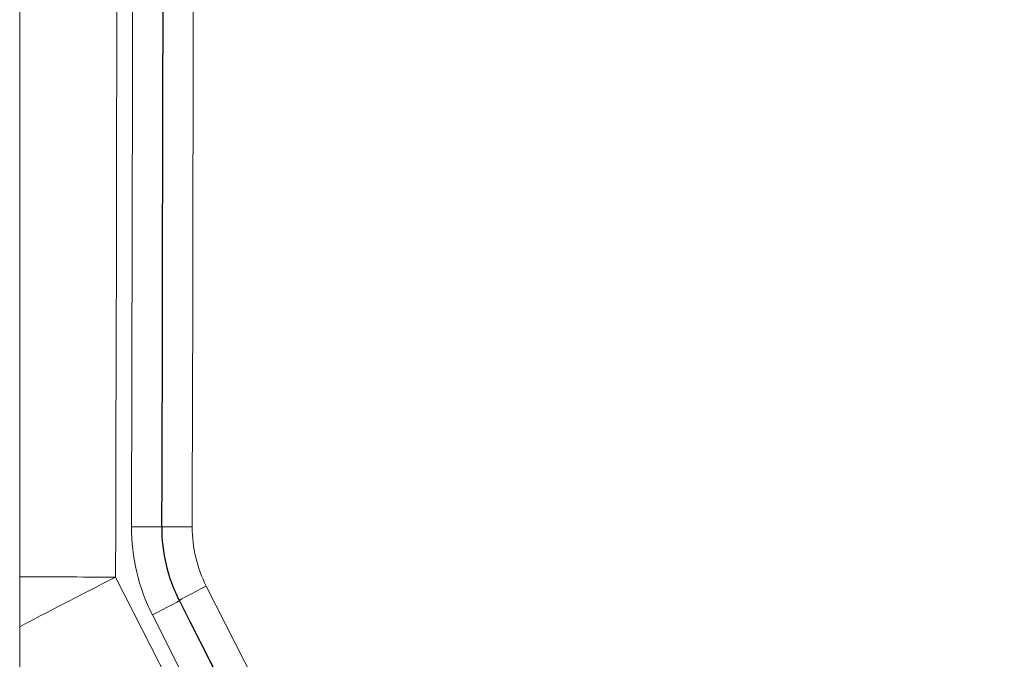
# Model space of a CAD drawing. Header units: millimetres. Extents: x 0 to 594, y 0 to 420.
# Tile 50 of 256: x 141.36 to 146.08, y 298.96 to 302.02. Entities that reach past the tile are written whole.
import ezdxf

# ---------------------------------------------------------------- set-up
doc = ezdxf.new("R2010")
doc.units = ezdxf.units.MM
doc.layers.add('1', color=7, linetype='Continuous', true_color=0xffffff)
doc.styles.add('Arial Unicode MS', font='txt')
doc.dimstyles.get("Standard").update_dxf_attribs({"dimtxt": 0.18, "dimasz": 0.18, "dimexe": 0.18, "dimexo": 0.0625, "dimgap": 0.09, "dimtad": 0, "dimtih": 1, "dimtoh": 1, "dimdec": 4, "dimzin": 0, "dimdsep": 46, "dimtxsty": 'Standard', "dimcen": 0.09, "dimadec": 0, "dimazin": 0, "dimtfac": 1, "dimtdec": 4, "dimtofl": 0, "dimtmove": 0, "dimatfit": 3, "dimfxl": 0, "dimtolj": 1, "dimtzin": 0, "dimarcsym": 0})

# ---------------------------------------------------------------- blocks, each defined once
blk = doc.blocks.new('_U7')
at = {"layer": '1', "color": 18, "lineweight": 13}
for p, q in [((142.2461, 334.5207), (158.2372, 334.5207)), ((156.2372, 334.5207), (156.2372, 246.0979)), ((142.2461, 295.1279), (158.2372, 295.1279)), ((156.2372, 246.0979), (161.2372, 246.0979))]:
    blk.add_line(p, q, dxfattribs=at)
at = {"layer": '1', "color": 18}
for points in [[(156.2372, 334.5207), (157.175, 331.0207), (155.2994, 331.0207)], [(156.2372, 295.1279), (155.2994, 298.6279), (157.175, 298.6279)]]:
    blk.add_solid(points, dxfattribs=at)
at = {"layer": '1', "color": 18, "linetype": 'Continuous', "lineweight": 13, "char_height": 2.5, "attachment_point": 7, "line_spacing_factor": 1.047437, "style": 'Arial Unicode MS'}
for s, insert in [('\\fArial Unicode MS|b0|i0;\\W1.0000;0.8', (162.8697, 244.2152)), ('\\fArial Unicode MS|b0|i0;\\W1.0000;CTRS', (169.9747, 244.2152)), ('\\fArial Unicode MS|b0|i0;\\W1.0000;FWD LIFTING POINTS ', (162.8697, 239.1709))]:
    blk.add_mtext(s, dxfattribs=dict(at, insert=insert))

msp = doc.modelspace()

# ---------------------------------------------------------------- linework, layer by layer
at = {"layer": '1', "color": 155, "linetype": 'Continuous', "lineweight": 18}
msp.add_line((141.3615, 309.9743), (141.3615, 291.6546), dxfattribs=at)
at = {"layer": '1', "color": 155, "linetype": 'Continuous', "lineweight": 13}
for p, q in [((142.0427, 299.5913), (142.0411, 299.5913)), ((141.8208, 299.3511), (144.8426, 293.3997)), ((142.2549, 299.3075), (144.9591, 293.9816)), ((142.1264, 299.2397), (142.1252, 299.2383)), ((142.1252, 299.2383), (144.8293, 293.9124)), ((144.8306, 293.9138), (142.1264, 299.2397)), ((144.7009, 293.8446), (141.9967, 299.1705))]:
    msp.add_line(p, q, dxfattribs=at)
for centre, major_axis, ratio, start_param, end_param in [((142.8208, 299.5894), (0, -0.9249), 0.999391, 4.710003, 5.182455), ((141.8912, 299.5916), (-0.15, 0.0004), 0.000083, 3.176499, 4.677453), ((142.1926, 299.5909), (0.15, -0.0004), 0.000083, 3.177319, 4.677482), ((142.8094, 299.5894), (0, 0.6224), 0.999391, 1.568411, 2.040862), ((141.847, 299.3511), (0.75, -0.0018), 0.000085, 4.008327, 4.677482), ((141.847, 299.3511), (0.6687, 0.3395), 0.015808, 1.601919, 2.375192), ((142.2601, 299.3075), (0.1337, 0.0679), 0.015808, 1.601919, 3.102903), ((141.9915, 299.1705), (-0.1337, -0.0679), 0.015808, 1.601919, 3.102903)]:
    msp.add_ellipse(centre, major_axis=major_axis, ratio=ratio, start_param=start_param, end_param=end_param, dxfattribs=at)
at = {"layer": '1', "color": 155, "linetype": 'Continuous', "lineweight": 18}
for centre, major_axis, start_param, end_param in [((142.8159, 299.5894), (0, 0.7752), 1.568411, 2.040862), ((142.8143, 299.5894), (0, -0.772), 4.710003, 5.182455)]:
    msp.add_ellipse(centre, major_axis=major_axis, ratio=0.999391, start_param=start_param, end_param=end_param, dxfattribs=at)
at = {"layer": '1', "color": 155, "linetype": 'Continuous', "lineweight": 13}
for points in [[(141.8395, 314.8243), (141.8395, 309.6666), (141.8333, 304.5088), (141.8208, 299.3511)], [(141.8965, 299.5916), (141.9086, 304.6692), (141.9146, 309.7468), (141.9146, 314.8243)], [(142.0593, 314.8243), (142.0593, 309.7466), (142.0532, 304.669), (142.0411, 299.5913)], [(142.0427, 299.5913), (142.0548, 304.669), (142.0609, 309.7466), (142.0609, 314.8243)], [(142.2056, 314.8243), (142.2056, 309.7465), (142.1995, 304.6687), (142.1874, 299.5909)]]:
    msp.add_open_spline(points, degree=3, dxfattribs=at)

# ---------------------------------------------------------------- dimensions: what is measured, and where the dimension line sits
at = {"layer": '1', "color": 18, "linetype": 'Continuous', "lineweight": 13}
dim = msp.add_linear_dim(base=(156.2372, 295.1279), p1=(142.2461, 334.5207), p2=(142.2461, 295.1279), angle=90, text=' <> \\fArial Unicode MS|b0|i0;\\C18;{\\H1.00x;\\fArial Unicode MS|b0|i0;CTRS\\fArial Unicode MS|b0|i0;}\\C18;\\P\\fArial Unicode MS|b0|i0;\\C18;{\\H1.00x;\\fArial Unicode MS|b0|i0;FWD LIFTING POINTS \\fArial Unicode MS|b0|i0;}\\C18;', dimstyle='Standard', override={"dimtxt": 2.5, "dimasz": 3.5, "dimexe": 2, "dimexo": 0, "dimgap": 1.5, "dimtih": 1, "dimtoh": 1, "dimdec": 1, "dimlfac": 0.02, "dimzin": 8, "dimdsep": 46, "dimlunit": 2, "dimtxsty": 'Arial Unicode MS', "dimsah": 1, "dimse1": 0, "dimse2": 0, "dimsd1": 0, "dimsd2": 0, "dimclrd": 18, "dimclre": 18, "dimclrt": 18, "dimtol": 0, "dimtm": -0.1, "dimtfac": 1.4, "dimtdec": 2, "dimtofl": 1, "dimtmove": 1, "dimtzin": 8, "dimlwd": 13, "dimlwe": 13}, dxfattribs=at)
dim.commit()
dim.dimension.update_dxf_attribs({"geometry": '_U7', "text_midpoint": (181.2385, 243.592), "dimtype": 160})

doc.saveas('drawing.dxf')
